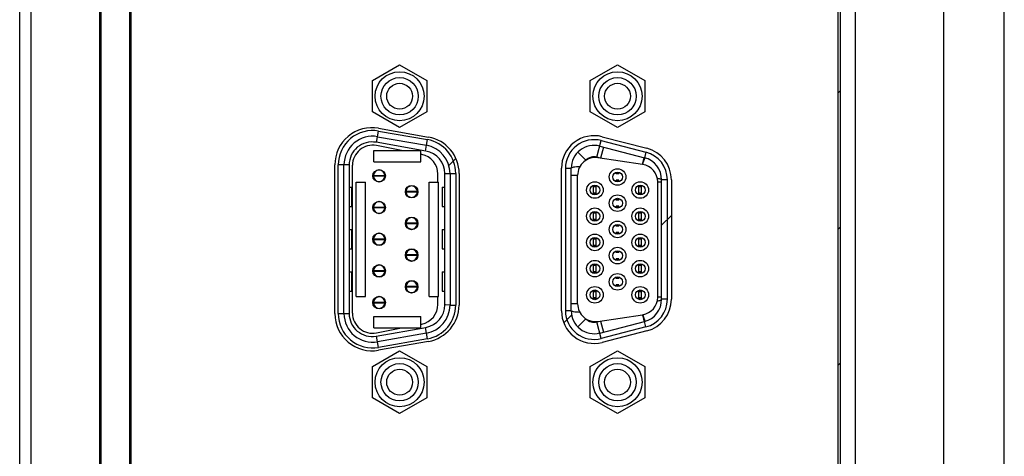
# Model space of a CAD drawing. Header units: millimetres. Extents: x 0 to 2731, y -3524 to -2222.
# Tile 8 of 221: x 67 to 153, y -3273 to -3234. Entities that reach past the tile are written whole.
import ezdxf

# ---------------------------------------------------------------- set-up
doc = ezdxf.new("R2010")
doc.units = ezdxf.units.MM
doc.header["$LTSCALE"] = 46.255
doc.layers.add('00_COMPONENTS', color=7, linetype='CONTINUOUS')

msp = doc.modelspace()

# ---------------------------------------------------------------- linework, layer by layer
at = {"layer": '00_COMPONENTS', "color": 7}
for p, q in [((67.609, -3321.538), (67.609, -3118.538)), ((73.609, -3321.538), (73.609, -3118.538)), ((73.709, -3118.838), (73.709, -3321.238)), ((76.209, -3118.838), (76.209, -3321.238)), ((139.609, -3321.538), (139.609, -3118.538)), ((66.609, -3320.538), (66.609, -3119.538)), ((147.309, -3129.038), (147.309, -3311.038)), ((76.309, -3130.738), (76.309, -3309.338)), ((138.109, -3308.338), (138.109, -3131.738)), ((138.309, -3308.538), (138.309, -3131.538)), ((152.609, -3285.589), (152.609, -3154.487)), ((97.419, -3239.766), (99.794, -3238.395)), ((99.794, -3238.395), (102.169, -3239.766)), ((116.449, -3239.766), (118.824, -3238.395)), ((118.824, -3238.395), (121.199, -3239.766)), ((97.419, -3242.509), (97.419, -3239.766)), ((102.169, -3239.766), (102.169, -3242.509)), ((116.449, -3242.509), (116.449, -3239.766)), ((121.199, -3239.766), (121.199, -3242.509)), ((99.794, -3243.88), (97.419, -3242.509)), ((102.169, -3242.509), (99.794, -3243.88)), ((118.824, -3243.88), (116.449, -3242.509)), ((121.199, -3242.509), (118.824, -3243.88)), ((97.868, -3244.671), (102.128, -3245.422)), ((97.948, -3243.932), (102.308, -3244.701)), ((117.493, -3244.675), (121.393, -3245.683)), ((102.091, -3245.932), (97.731, -3245.163)), ((99.972, -3245.883), (97.763, -3245.453)), ((117.28, -3245.498), (121.18, -3246.506)), ((97.539, -3245.883), (101.639, -3245.883)), ((97.539, -3246.883), (97.539, -3245.883)), ((101.639, -3246.883), (101.639, -3245.883)), ((101.723, -3246.223), (101.639, -3246.207)), ((94.134, -3260.133), (94.134, -3247.133)), ((94.934, -3260.133), (94.934, -3247.133)), ((95.384, -3247.133), (95.384, -3260.133)), ((95.677, -3260.093), (95.677, -3247.173)), ((97.539, -3246.883), (101.639, -3246.883)), ((121.019, -3247.098), (117.12, -3246.513)), ((97.505, -3248.083), (97.505, -3248.063)), ((98.503, -3248.083), (97.505, -3248.083)), ((97.505, -3248.103), (98.503, -3248.103)), ((97.505, -3248.123), (97.505, -3248.103)), ((98.503, -3248.063), (98.503, -3248.083)), ((98.503, -3248.103), (98.503, -3248.123)), ((103.141, -3248.633), (103.141, -3247.943)), ((103.744, -3259.364), (103.744, -3247.901)), ((104.194, -3247.884), (104.194, -3259.382)), ((104.994, -3247.901), (104.994, -3259.367)), ((113.929, -3259.891), (113.929, -3247.434)), ((114.779, -3259.891), (114.779, -3247.434)), ((115.339, -3259.28), (115.339, -3248.046)), ((118.704, -3247.918), (118.704, -3247.787)), ((118.954, -3247.918), (118.704, -3247.918)), ((118.954, -3247.918), (118.954, -3247.787)), ((95.999, -3248.633), (96.799, -3248.633)), ((95.999, -3258.633), (95.999, -3248.633)), ((96.799, -3258.633), (96.799, -3248.633)), ((102.379, -3248.633), (103.179, -3248.633)), ((102.379, -3258.633), (102.379, -3248.633)), ((103.179, -3258.633), (103.179, -3248.633)), ((116.724, -3249.738), (116.724, -3248.927)), ((116.974, -3249.058), (116.724, -3249.058)), ((116.974, -3249.738), (116.974, -3248.927)), ((118.954, -3248.468), (118.704, -3248.468)), ((118.704, -3248.598), (118.704, -3248.468)), ((118.954, -3248.598), (118.954, -3248.468)), ((120.684, -3249.738), (120.684, -3248.927)), ((120.934, -3249.058), (120.684, -3249.058)), ((120.934, -3249.738), (120.934, -3248.927)), ((122.339, -3258.695), (122.339, -3248.631)), ((122.679, -3258.883), (122.679, -3248.443)), ((123.529, -3248.443), (123.529, -3258.883)), ((95.384, -3249.083), (95.619, -3249.083)), ((95.619, -3249.083), (95.619, -3250.783)), ((100.345, -3249.468), (100.345, -3249.448)), ((101.343, -3249.468), (100.345, -3249.468)), ((100.345, -3249.488), (101.343, -3249.488)), ((100.345, -3249.508), (100.345, -3249.488)), ((101.343, -3249.448), (101.343, -3249.468)), ((101.343, -3249.488), (101.343, -3249.508)), ((103.509, -3249.083), (103.744, -3249.083)), ((103.509, -3249.083), (103.509, -3250.783)), ((116.974, -3249.608), (116.724, -3249.608)), ((120.934, -3249.608), (120.684, -3249.608)), ((95.384, -3250.783), (95.619, -3250.783)), ((103.509, -3250.783), (103.744, -3250.783)), ((118.704, -3250.208), (118.704, -3250.077)), ((118.954, -3250.208), (118.704, -3250.208)), ((118.954, -3250.758), (118.704, -3250.758)), ((118.704, -3250.888), (118.704, -3250.758)), ((118.954, -3250.208), (118.954, -3250.077)), ((118.954, -3250.888), (118.954, -3250.758)), ((97.505, -3250.853), (97.505, -3250.833)), ((98.503, -3250.853), (97.505, -3250.853)), ((97.505, -3250.873), (98.503, -3250.873)), ((97.505, -3250.893), (97.505, -3250.873)), ((98.503, -3250.833), (98.503, -3250.853)), ((98.503, -3250.873), (98.503, -3250.893)), ((116.724, -3252.028), (116.724, -3251.217)), ((116.974, -3251.348), (116.724, -3251.348)), ((116.974, -3252.028), (116.974, -3251.217)), ((120.684, -3252.028), (120.684, -3251.217)), ((120.934, -3251.348), (120.684, -3251.348)), ((120.934, -3252.028), (120.934, -3251.217)), ((100.345, -3252.238), (100.345, -3252.218)), ((101.343, -3252.238), (100.345, -3252.238)), ((100.345, -3252.258), (101.343, -3252.258)), ((100.345, -3252.278), (100.345, -3252.258)), ((101.343, -3252.218), (101.343, -3252.238)), ((101.343, -3252.258), (101.343, -3252.278)), ((116.974, -3251.898), (116.724, -3251.898)), ((118.704, -3252.498), (118.704, -3252.367)), ((118.954, -3252.498), (118.704, -3252.498)), ((118.954, -3252.498), (118.954, -3252.367)), ((120.934, -3251.898), (120.684, -3251.898)), ((95.384, -3252.783), (95.619, -3252.783)), ((95.619, -3252.783), (95.619, -3254.483)), ((103.509, -3252.783), (103.744, -3252.783)), ((103.509, -3252.783), (103.509, -3254.483)), ((118.954, -3253.048), (118.704, -3253.048)), ((118.704, -3253.178), (118.704, -3253.048)), ((118.954, -3253.178), (118.954, -3253.048)), ((97.505, -3253.623), (97.505, -3253.603)), ((98.503, -3253.623), (97.505, -3253.623)), ((97.505, -3253.643), (98.503, -3253.643)), ((97.505, -3253.663), (97.505, -3253.643)), ((98.503, -3253.603), (98.503, -3253.623)), ((98.503, -3253.643), (98.503, -3253.663)), ((116.724, -3254.318), (116.724, -3253.507)), ((116.974, -3253.638), (116.724, -3253.638)), ((116.974, -3254.188), (116.724, -3254.188)), ((116.974, -3254.318), (116.974, -3253.507)), ((120.684, -3254.318), (120.684, -3253.507)), ((120.934, -3253.638), (120.684, -3253.638)), ((120.934, -3254.188), (120.684, -3254.188)), ((120.934, -3254.318), (120.934, -3253.507)), ((95.384, -3254.483), (95.619, -3254.483)), ((100.345, -3255.008), (100.345, -3254.988)), ((101.343, -3255.008), (100.345, -3255.008)), ((100.345, -3255.028), (101.343, -3255.028)), ((100.345, -3255.048), (100.345, -3255.028)), ((101.343, -3254.988), (101.343, -3255.008)), ((101.343, -3255.028), (101.343, -3255.048)), ((103.509, -3254.483), (103.744, -3254.483)), ((118.704, -3254.788), (118.704, -3254.657)), ((118.954, -3254.788), (118.704, -3254.788)), ((118.954, -3254.788), (118.954, -3254.657)), ((116.724, -3256.608), (116.724, -3255.797)), ((116.974, -3255.928), (116.724, -3255.928)), ((116.974, -3256.608), (116.974, -3255.797)), ((118.954, -3255.338), (118.704, -3255.338)), ((118.704, -3255.468), (118.704, -3255.338)), ((118.954, -3255.468), (118.954, -3255.338)), ((120.684, -3256.608), (120.684, -3255.797)), ((120.934, -3255.928), (120.684, -3255.928)), ((120.934, -3256.608), (120.934, -3255.797)), ((95.384, -3256.483), (95.619, -3256.483)), ((95.619, -3256.483), (95.619, -3258.183)), ((97.505, -3256.393), (97.505, -3256.373)), ((98.503, -3256.393), (97.505, -3256.393)), ((97.505, -3256.413), (98.503, -3256.413)), ((97.505, -3256.433), (97.505, -3256.413)), ((98.503, -3256.373), (98.503, -3256.393)), ((98.503, -3256.413), (98.503, -3256.433)), ((103.509, -3256.483), (103.744, -3256.483)), ((103.509, -3256.483), (103.509, -3258.183)), ((116.974, -3256.478), (116.724, -3256.478)), ((120.934, -3256.478), (120.684, -3256.478)), ((118.704, -3257.078), (118.704, -3256.947)), ((118.954, -3257.078), (118.704, -3257.078)), ((118.954, -3257.628), (118.704, -3257.628)), ((118.704, -3257.758), (118.704, -3257.628)), ((118.954, -3257.078), (118.954, -3256.947)), ((118.954, -3257.758), (118.954, -3257.628)), ((95.384, -3258.183), (95.619, -3258.183)), ((100.345, -3257.778), (100.345, -3257.758)), ((101.343, -3257.778), (100.345, -3257.778)), ((100.345, -3257.798), (101.343, -3257.798)), ((100.345, -3257.818), (100.345, -3257.798)), ((101.343, -3257.758), (101.343, -3257.778)), ((101.343, -3257.798), (101.343, -3257.818)), ((103.509, -3258.183), (103.744, -3258.183)), ((116.724, -3258.898), (116.724, -3258.087)), ((116.974, -3258.218), (116.724, -3258.218)), ((116.974, -3258.898), (116.974, -3258.087)), ((120.684, -3258.898), (120.684, -3258.087)), ((120.934, -3258.218), (120.684, -3258.218)), ((120.934, -3258.898), (120.934, -3258.087)), ((95.999, -3258.633), (96.799, -3258.633)), ((97.505, -3259.163), (97.505, -3259.143)), ((98.503, -3259.163), (97.505, -3259.163)), ((97.505, -3259.183), (98.503, -3259.183)), ((97.505, -3259.203), (97.505, -3259.183)), ((98.503, -3259.143), (98.503, -3259.163)), ((98.503, -3259.183), (98.503, -3259.203)), ((102.379, -3258.633), (103.179, -3258.633)), ((103.141, -3259.323), (103.141, -3258.633)), ((104.994, -3259.367), (104.994, -3259.389)), ((116.974, -3258.768), (116.724, -3258.768)), ((120.934, -3258.768), (120.684, -3258.768)), ((117.119, -3260.813), (121.019, -3260.228)), ((97.539, -3260.383), (101.639, -3260.383)), ((97.539, -3261.383), (97.539, -3260.383)), ((101.639, -3261.383), (101.639, -3260.383)), ((101.639, -3261.059), (101.723, -3261.042)), ((117.28, -3261.828), (121.18, -3260.819)), ((97.539, -3261.383), (101.639, -3261.383)), ((97.731, -3262.102), (102.091, -3261.334)), ((97.763, -3261.812), (99.972, -3261.383)), ((102.128, -3261.844), (97.868, -3262.595)), ((121.393, -3261.642), (117.493, -3262.651)), ((102.308, -3262.565), (97.948, -3263.333)), ((97.419, -3264.756), (99.794, -3263.385)), ((99.794, -3263.385), (102.169, -3264.756)), ((116.449, -3264.756), (118.824, -3263.385)), ((118.824, -3263.385), (121.199, -3264.756)), ((97.419, -3267.499), (97.419, -3264.756)), ((102.169, -3264.756), (102.169, -3267.499)), ((116.449, -3267.499), (116.449, -3264.756)), ((121.199, -3264.756), (121.199, -3267.499)), ((99.794, -3268.87), (97.419, -3267.499)), ((102.169, -3267.499), (99.794, -3268.87)), ((118.824, -3268.87), (116.449, -3267.499)), ((121.199, -3267.499), (118.824, -3268.87))]:
    msp.add_line(p, q, dxfattribs=at)
at = {"layer": '00_COMPONENTS', "color": 4}
for p, q in [((138.109, -3240.844), (138.309, -3240.644)), ((97.78, -3245.172), (97.955, -3244.178)), ((97.955, -3244.178), (102.215, -3244.929)), ((102.04, -3245.923), (102.128, -3245.422)), ((102.128, -3245.422), (102.216, -3244.929)), ((117.029, -3246.466), (117.405, -3245.014)), ((117.587, -3245.577), (117.337, -3246.545)), ((117.405, -3245.014), (121.305, -3246.022)), ((116.068, -3246.731), (115.357, -3246.028)), ((117.337, -3246.545), (117.029, -3246.466)), ((121.305, -3246.022), (121.18, -3246.506)), ((94.434, -3260.133), (94.434, -3247.132)), ((95.384, -3247.133), (94.434, -3247.133)), ((104.097, -3247.201), (104.715, -3246.584)), ((103.744, -3247.884), (104.694, -3247.884)), ((104.694, -3247.882), (104.694, -3259.382)), ((114.279, -3247.434), (114.779, -3247.434)), ((114.279, -3247.434), (114.279, -3259.891)), ((114.779, -3248.046), (115.339, -3248.046)), ((118.704, -3247.863), (118.954, -3247.863)), ((116.724, -3249.003), (116.974, -3249.003)), ((118.954, -3248.522), (118.704, -3248.522)), ((120.684, -3249.003), (120.934, -3249.003)), ((122.339, -3248.631), (122.679, -3248.631)), ((123.179, -3248.443), (122.679, -3248.443)), ((123.179, -3258.883), (123.179, -3248.443)), ((95.616, -3250.783), (95.616, -3249.083)), ((103.512, -3249.083), (103.512, -3250.783)), ((116.974, -3249.662), (116.724, -3249.662)), ((120.934, -3249.662), (120.684, -3249.662)), ((118.704, -3250.153), (118.954, -3250.153)), ((116.724, -3251.293), (116.974, -3251.293)), ((118.954, -3250.812), (118.704, -3250.812)), ((120.684, -3251.293), (120.934, -3251.293)), ((122.679, -3252.406), (123.529, -3251.556)), ((116.974, -3251.952), (116.724, -3251.952)), ((118.704, -3252.443), (118.954, -3252.443)), ((120.934, -3251.952), (120.684, -3251.952)), ((95.616, -3254.483), (95.616, -3252.783)), ((103.512, -3252.783), (103.512, -3254.483)), ((118.954, -3253.102), (118.704, -3253.102)), ((138.109, -3252.738), (138.309, -3252.538)), ((116.724, -3253.583), (116.974, -3253.583)), ((120.684, -3253.583), (120.934, -3253.583)), ((116.974, -3254.242), (116.724, -3254.242)), ((118.704, -3254.733), (118.954, -3254.733)), ((120.934, -3254.242), (120.684, -3254.242)), ((116.724, -3255.873), (116.974, -3255.873)), ((118.954, -3255.392), (118.704, -3255.392)), ((120.684, -3255.873), (120.934, -3255.873)), ((95.616, -3258.183), (95.616, -3256.483)), ((103.512, -3256.483), (103.512, -3258.183)), ((116.974, -3256.532), (116.724, -3256.532)), ((120.934, -3256.532), (120.684, -3256.532)), ((118.704, -3257.023), (118.954, -3257.023)), ((116.724, -3258.163), (116.974, -3258.163)), ((118.954, -3257.682), (118.704, -3257.682)), ((120.684, -3258.163), (120.934, -3258.163)), ((103.794, -3259.379), (103.744, -3259.377)), ((104.194, -3259.382), (103.794, -3259.379)), ((104.205, -3259.382), (104.694, -3259.382)), ((115.339, -3259.28), (114.779, -3259.28)), ((116.974, -3258.822), (116.724, -3258.822)), ((120.934, -3258.822), (120.684, -3258.822)), ((122.679, -3258.695), (122.339, -3258.695)), ((123.179, -3258.883), (122.679, -3258.883)), ((94.434, -3260.133), (95.384, -3260.133)), ((114.779, -3259.891), (114.279, -3259.891)), ((114.134, -3260.952), (114.815, -3260.27)), ((115.357, -3261.297), (116.068, -3260.594)), ((117.029, -3260.86), (117.337, -3260.78)), ((117.405, -3262.312), (117.029, -3260.86)), ((117.337, -3260.78), (117.587, -3261.748)), ((121.305, -3261.303), (121.18, -3260.819)), ((102.215, -3262.336), (102.04, -3261.343)), ((121.305, -3261.303), (117.405, -3262.312)), ((97.955, -3263.087), (97.78, -3262.094)), ((102.216, -3262.336), (97.955, -3263.087)), ((138.109, -3264.631), (138.309, -3264.431))]:
    msp.add_line(p, q, dxfattribs=at)
at = {"layer": '00_COMPONENTS', "color": 7}
for centre, radius in [((99.794, -3241.138), 2.142), ((99.794, -3241.138), 1.63), ((118.824, -3241.138), 2.142), ((118.824, -3241.138), 1.63), ((99.794, -3241.138), 1.13), ((118.824, -3241.138), 1.13), ((98.004, -3248.093), 0.55), ((118.829, -3248.193), 0.725), ((118.829, -3248.193), 0.425), ((100.844, -3249.478), 0.55), ((116.849, -3249.333), 0.725), ((116.849, -3249.333), 0.425), ((120.809, -3249.333), 0.725), ((120.809, -3249.333), 0.425), ((118.829, -3250.483), 0.725), ((98.004, -3250.863), 0.55), ((118.829, -3250.483), 0.425), ((116.849, -3251.623), 0.725), ((116.849, -3251.623), 0.425), ((120.809, -3251.623), 0.725), ((120.809, -3251.623), 0.425), ((100.844, -3252.248), 0.55), ((118.829, -3252.773), 0.725), ((118.829, -3252.773), 0.425), ((98.004, -3253.633), 0.55), ((116.849, -3253.913), 0.725), ((120.809, -3253.913), 0.725), ((116.849, -3253.913), 0.425), ((120.809, -3253.913), 0.425), ((100.844, -3255.018), 0.55), ((118.829, -3255.063), 0.725), ((118.829, -3255.063), 0.425), ((98.004, -3256.403), 0.55), ((116.849, -3256.203), 0.725), ((116.849, -3256.203), 0.425), ((120.809, -3256.203), 0.725), ((120.809, -3256.203), 0.425), ((118.829, -3257.353), 0.725), ((100.844, -3257.788), 0.55), ((118.829, -3257.353), 0.425), ((116.849, -3258.493), 0.725), ((116.849, -3258.493), 0.425), ((120.809, -3258.493), 0.725), ((120.809, -3258.493), 0.425), ((98.004, -3259.173), 0.55), ((99.794, -3266.128), 2.142), ((99.794, -3266.128), 1.63), ((118.824, -3266.128), 2.142), ((118.824, -3266.128), 1.63), ((99.794, -3266.128), 1.13), ((118.824, -3266.128), 1.13)]:
    msp.add_circle(centre, radius, dxfattribs=at)
for centre, radius, start, end in [((97.384, -3247.133), 3.25, 79.99999, 180), ((97.434, -3247.133), 2.5, 80, 180), ((101.744, -3247.901), 3.25, 0.00004, 79.99997), ((116.779, -3247.434), 2.85, 75.49849, 180), ((97.384, -3247.133), 2, 80, 180), ((97.429, -3247.173), 1.752, 78.99646, 180), ((101.694, -3247.884), 2.5, 0, 80), ((116.779, -3247.434), 2, 75.4985, 180.00052), ((101.389, -3247.943), 1.752, 0, 78.99646), ((101.744, -3247.901), 2, 0.12628, 79.99999), ((116.889, -3248.046), 1.55, 81.42798, 180), ((120.679, -3248.443), 2.85, 0, 75.49849), ((120.789, -3248.631), 1.55, 0, 81.46923), ((120.679, -3248.443), 2, 360, 75.49852), ((98.004, -3248.093), 0.5, 1.14599, 358.85401), ((100.844, -3249.478), 0.5, 1.14599, 358.85401), ((98.004, -3250.863), 0.5, 1.14599, 358.85401), ((100.844, -3252.248), 0.5, 1.14599, 358.85401), ((98.004, -3253.633), 0.5, 1.14599, 358.85401), ((100.844, -3255.018), 0.5, 1.14599, 358.85401), ((98.004, -3256.403), 0.5, 1.14599, 358.85401), ((100.844, -3257.788), 0.5, 1.14599, 358.85401), ((98.004, -3259.173), 0.5, 1.14599, 358.85401), ((101.389, -3259.323), 1.752, 281.00354, 0), ((101.744, -3259.364), 2, 279.99999, 0), ((101.694, -3259.382), 2.5, 280, 360), ((101.744, -3259.364), 3.25, 279.99998, 359.5493), ((116.889, -3259.28), 1.55, 180, 278.53077), ((120.789, -3258.695), 1.55, 278.53077, 0), ((120.679, -3258.883), 2, 284.50148, 0), ((120.679, -3258.883), 2.85, 284.50151, 0), ((97.384, -3260.133), 3.25, 180, 280.00005), ((97.434, -3260.133), 2.5, 180, 280), ((97.384, -3260.133), 2, 180, 280.00005), ((97.429, -3260.093), 1.752, 180, 281.00354), ((116.779, -3259.891), 2.85, 180, 284.50151), ((116.779, -3259.891), 2, 180.00001, 284.5015)]:
    msp.add_arc(centre, radius, start, end, dxfattribs=at)
at = {"layer": '00_COMPONENTS', "color": 4}
for centre, radius, start, end in [((97.434, -3247.133), 3, 80.00133, 179.99496), ((101.694, -3247.884), 3, 0.04089, 80), ((116.779, -3247.434), 2.5, 75.4985, 180), ((116.779, -3247.434), 1, 75.4985, 135.3274), ((120.679, -3248.443), 2.5, 0, 75.49849), ((137.463, -3251.673), 17.102, 164.22633, 164.46467), ((135.78, -3251.197), 15.352, 163.97203, 164.22734), ((101.694, -3259.382), 3, 280.01322, 0), ((120.679, -3258.883), 2.5, 284.5015, 0), ((97.434, -3260.133), 3, 180.00178, 279.9949), ((116.779, -3259.891), 2.5, 180, 284.50151), ((137.463, -3255.652), 17.102, 195.53533, 195.77368), ((116.779, -3259.891), 1, 224.6726, 284.5015), ((135.78, -3256.128), 15.352, 195.77267, 196.028)]:
    msp.add_arc(centre, radius, start, end, dxfattribs=at)
for points, knots in [([(115.531, -3247.298), (115.431, -3247.301), (115.249, -3247.312), (115.016, -3247.339), (114.867, -3247.372), (114.797, -3247.404), (114.779, -3247.425), (114.779, -3247.434)], [0, 0, 0, 0, 0.386649, 0.699056, 0.906159, 0.965528, 1, 1, 1, 1]), ([(121.019, -3247.098), (121.042, -3247.026), (121.085, -3246.894), (121.14, -3246.74), (121.179, -3246.64), (121.202, -3246.587), (121.22, -3246.551), (121.231, -3246.532), (121.236, -3246.527)], [0, 0, 0, 0, 0.367943, 0.679904, 0.801985, 0.896779, 0.962682, 1, 1, 1, 1]), ([(121.025, -3246.959), (121.043, -3246.895), (121.069, -3246.805), (121.104, -3246.693), (121.126, -3246.626), (121.145, -3246.575), (121.16, -3246.537), (121.169, -3246.518), (121.177, -3246.506), (121.18, -3246.506)], [0, 0, 0, 0, 0.412317, 0.587185, 0.734034, 0.84958, 0.931978, 0.980992, 1, 1, 1, 1]), ([(122.306, -3248.31), (122.358, -3248.318), (122.45, -3248.333), (122.557, -3248.359), (122.621, -3248.385), (122.657, -3248.405), (122.679, -3248.428), (122.679, -3248.443)], [0, 0, 0, 0, 0.385586, 0.689536, 0.803652, 0.891512, 1, 1, 1, 1]), ([(122.306, -3259.015), (122.358, -3259.008), (122.45, -3258.992), (122.557, -3258.966), (122.621, -3258.94), (122.657, -3258.921), (122.679, -3258.898), (122.679, -3258.883)], [0, 0, 0, 0, 0.385468, 0.689728, 0.803354, 0.890923, 1, 1, 1, 1]), ([(115.531, -3260.028), (115.431, -3260.024), (115.249, -3260.013), (115.016, -3259.986), (114.867, -3259.953), (114.797, -3259.922), (114.779, -3259.9), (114.779, -3259.891)], [0, 0, 0, 0, 0.386625, 0.699022, 0.90613, 0.965509, 1, 1, 1, 1]), ([(121.019, -3260.228), (121.042, -3260.299), (121.085, -3260.431), (121.14, -3260.585), (121.179, -3260.686), (121.202, -3260.739), (121.22, -3260.775), (121.231, -3260.793), (121.236, -3260.798)], [0, 0, 0, 0, 0.368181, 0.680256, 0.80232, 0.897047, 0.962831, 1, 1, 1, 1]), ([(121.025, -3260.367), (121.043, -3260.43), (121.069, -3260.52), (121.104, -3260.632), (121.126, -3260.699), (121.145, -3260.75), (121.16, -3260.789), (121.169, -3260.807), (121.177, -3260.82), (121.18, -3260.819)], [0, 0, 0, 0, 0.412339, 0.587213, 0.734064, 0.849608, 0.931999, 0.981003, 1, 1, 1, 1])]:
    msp.add_open_spline(points, degree=3, knots=knots, dxfattribs=at)
for points in [[(121.236, -3246.527), (121.238, -3246.525), (121.241, -3246.523), (121.243, -3246.524)], [(121.236, -3260.798), (121.238, -3260.8), (121.241, -3260.802), (121.243, -3260.801)]]:
    msp.add_open_spline(points, degree=3, dxfattribs=at)

doc.saveas('drawing.dxf')
